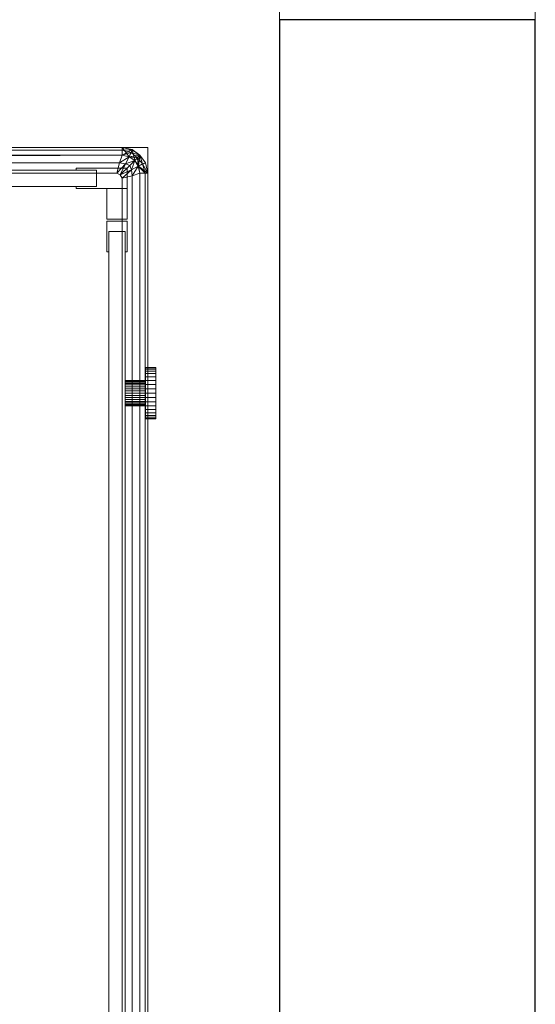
# Model space of a CAD drawing. Header units: metres. Extents: x 391.1 to 427.5, y 12.7 to 29.9.
# Tile 131 of 252: x 408.892 to 409.093, y 21.346 to 21.731. Entities that reach past the tile are written whole.
import ezdxf

# ---------------------------------------------------------------- set-up
doc = ezdxf.new("R2010")
doc.units = ezdxf.units.M
for name, color, linetype, lineweight in [('02_MOBILIARIO', 7, 'Continuous', 18), ('A-GENM-____-OTLN', 7, 'Continuous', 18), ('A-WALL-____-MCUT', 7, 'Continuous', 25), ('A-WALL-____-OTLN', 7, 'Continuous', 25), ('Mobiliario', 7, 'Continuous', 18)]:
    doc.layers.add(name, color=color, linetype=linetype, lineweight=lineweight)

# ---------------------------------------------------------------- blocks, each defined once
blk = doc.blocks.new('Family - Plats de dutxa PS-1-153387-01_CLI_AIRE_PS1')
at = {"layer": '02_MOBILIARIO', "color": 253, "true_color": 0xaaaaaa}
for p, q in [((0.81, 0.80026), (0.01, 0.80026)), ((0.81, 0.80026), (0.01, 0.80026)), ((0.8, 0.79726), (0.021, 0.79426)), ((0.021, 0.79426), (0.8, 0.79726)), ((0.8, 0.80026), (0.41, 0.79926)), ((0.41, 0.79926), (0.8, 0.80026)), ((0.41, 0.79926), (0.8, 0.80026)), ((0.41, 0.80026), (0.8, 0.80026)), ((0.41, 0.79926), (0.8, 0.80026)), ((0.8, 0.80026), (0.41, 0.80026)), ((0.8, 0.79926), (0.41, 0.79926)), ((0.41, 0.79926), (0.8, 0.79926)), ((0.41, 0.79726), (0.8, 0.79726)), ((0.8, 0.79726), (0.41, 0.79726)), ((0.8, 0.79726), (0.41, 0.79726)), ((0.51, 0.80026), (0.8, 0.80026)), ((0.51, 0.80026), (0.8, 0.80026)), ((0.8, 0.79726), (0.51, 0.79726)), ((0.799, 0.79426), (0.8, 0.79726)), ((0.8, 0.79726), (0.799, 0.79426)), ((0.799, 0.79426), (0.80275, 0.79661)), ((0.80275, 0.79661), (0.799, 0.79426)), ((0.8, 0.80026), (0.8, 0.79726)), ((0.8, 0.80026), (0.80398, 0.79943)), ((0.8, 0.80026), (0.804, 0.79941)), ((0.8, 0.80026), (0.804, 0.79941)), ((0.8, 0.80026), (0.8, 0.79926)), ((0.8, 0.79726), (0.8, 0.80026)), ((0.8, 0.80026), (0.804, 0.79941)), ((0.8, 0.80026), (0.80398, 0.79943)), ((0.80398, 0.79943), (0.8, 0.80026)), ((0.80398, 0.79943), (0.8, 0.80026)), ((0.8, 0.80026), (0.80398, 0.79943)), ((0.8, 0.80026), (0.80274, 0.79662)), ((0.80274, 0.79662), (0.8, 0.80026)), ((0.8, 0.79726), (0.8, 0.80026)), ((0.804, 0.79941), (0.8, 0.80026)), ((0.8, 0.80026), (0.8, 0.79926)), ((0.8, 0.79726), (0.80398, 0.79943)), ((0.8, 0.79926), (0.804, 0.79941)), ((0.804, 0.79941), (0.8, 0.79926)), ((0.8, 0.79926), (0.8, 0.79726)), ((0.8, 0.79926), (0.80361, 0.7983)), ((0.80361, 0.7983), (0.8, 0.79926)), ((0.8, 0.79926), (0.8, 0.79726)), ((0.8, 0.79726), (0.80361, 0.7983)), ((0.80361, 0.7983), (0.8, 0.79726)), ((0.80275, 0.79661), (0.8, 0.79726)), ((0.80274, 0.79662), (0.8, 0.79726)), ((0.80275, 0.79661), (0.8, 0.79726)), ((0.8, 0.79726), (0.80275, 0.79661)), ((0.80275, 0.79661), (0.80131, 0.79388)), ((0.80131, 0.79388), (0.80275, 0.79661)), ((0.80398, 0.79943), (0.80274, 0.79662)), ((0.80274, 0.79662), (0.80398, 0.79943)), ((0.805, 0.79526), (0.80274, 0.79662)), ((0.80398, 0.79943), (0.80275, 0.79661)), ((0.80361, 0.7983), (0.80275, 0.79661)), ((0.80275, 0.79661), (0.80361, 0.7983)), ((0.80275, 0.79661), (0.807, 0.79726)), ((0.805, 0.79526), (0.80275, 0.79661)), ((0.805, 0.79526), (0.80275, 0.79661)), ((0.80275, 0.79661), (0.805, 0.79526)), ((0.80275, 0.79661), (0.806, 0.79626)), ((0.806, 0.79626), (0.80275, 0.79661)), ((0.804, 0.79941), (0.80361, 0.7983)), ((0.80361, 0.7983), (0.804, 0.79941)), ((0.80361, 0.7983), (0.806, 0.79626)), ((0.80361, 0.7983), (0.807, 0.79726)), ((0.807, 0.79726), (0.80361, 0.7983)), ((0.806, 0.79626), (0.80361, 0.7983)), ((0.80398, 0.79943), (0.807, 0.79726)), ((0.804, 0.79941), (0.80398, 0.79943)), ((0.807, 0.79726), (0.80398, 0.79943)), ((0.80398, 0.79943), (0.804, 0.79941)), ((0.804, 0.79941), (0.80398, 0.79943)), ((0.80398, 0.79943), (0.807, 0.79726)), ((0.80398, 0.79943), (0.805, 0.79526)), ((0.805, 0.79526), (0.80398, 0.79943)), ((0.804, 0.79941), (0.807, 0.79726)), ((0.804, 0.79941), (0.807, 0.79726)), ((0.804, 0.79941), (0.807, 0.79726)), ((0.807, 0.79726), (0.804, 0.79941)), ((0.807, 0.79726), (0.804, 0.79941)), ((0.805, 0.79526), (0.807, 0.79726)), ((0.807, 0.79726), (0.805, 0.79526)), ((0.807, 0.79726), (0.805, 0.79526)), ((0.807, 0.79726), (0.806, 0.79626)), ((0.806, 0.79626), (0.807, 0.79726)), ((0.807, 0.79726), (0.80635, 0.79302)), ((0.80636, 0.793), (0.807, 0.79726)), ((0.807, 0.79726), (0.80636, 0.793)), ((0.807, 0.79726), (0.80916, 0.79424)), ((0.807, 0.79726), (0.80915, 0.79427)), ((0.80916, 0.79424), (0.807, 0.79726)), ((0.807, 0.79726), (0.80915, 0.79427)), ((0.807, 0.79726), (0.80916, 0.79424)), ((0.80916, 0.79424), (0.807, 0.79726)), ((0.807, 0.79726), (0.80916, 0.79424)), ((0.807, 0.79726), (0.80803, 0.79388)), ((0.80803, 0.79388), (0.807, 0.79726)), ((0.80915, 0.79427), (0.807, 0.79726)), ((0.81, 0.00026), (0.81, 0.80026)), ((0.81, 0.00026), (0.81, 0.80026)), ((0.799, 0.79426), (0.41, 0.79426)), ((0.799, 0.79426), (0.41, 0.79426)), ((0.798, 0.79026), (0.799, 0.79426)), ((0.799, 0.79426), (0.798, 0.79026)), ((0.798, 0.79026), (0.80131, 0.79388)), ((0.80131, 0.79388), (0.798, 0.79026)), ((0.799, 0.79426), (0.80131, 0.79388)), ((0.80131, 0.79388), (0.799, 0.79426)), ((0.80131, 0.79388), (0.79922, 0.78954)), ((0.79922, 0.78954), (0.80131, 0.79388)), ((0.79922, 0.78954), (0.803, 0.79326)), ((0.803, 0.79326), (0.79922, 0.78954)), ((0.80131, 0.79388), (0.805, 0.79526)), ((0.805, 0.79526), (0.80131, 0.79388)), ((0.80131, 0.79388), (0.803, 0.79326)), ((0.803, 0.79326), (0.80131, 0.79388)), ((0.805, 0.79526), (0.803, 0.79326)), ((0.803, 0.79326), (0.805, 0.79526)), ((0.803, 0.79326), (0.80362, 0.79158)), ((0.80362, 0.79158), (0.803, 0.79326)), ((0.805, 0.79526), (0.80362, 0.79158)), ((0.80362, 0.79158), (0.805, 0.79526)), ((0.80362, 0.79158), (0.80635, 0.79302)), ((0.80635, 0.79302), (0.80362, 0.79158)), ((0.80635, 0.79302), (0.804, 0.78926)), ((0.804, 0.78926), (0.80635, 0.79302)), ((0.806, 0.79626), (0.805, 0.79526)), ((0.805, 0.79526), (0.806, 0.79626)), ((0.80635, 0.79302), (0.805, 0.79526)), ((0.80636, 0.793), (0.805, 0.79526)), ((0.80635, 0.79302), (0.805, 0.79526)), ((0.805, 0.79526), (0.80635, 0.79302)), ((0.806, 0.79626), (0.80803, 0.79388)), ((0.806, 0.79626), (0.80635, 0.79302)), ((0.80635, 0.79302), (0.806, 0.79626)), ((0.80803, 0.79388), (0.806, 0.79626)), ((0.80635, 0.79302), (0.80916, 0.79424)), ((0.80635, 0.79302), (0.80803, 0.79388)), ((0.80635, 0.79302), (0.80803, 0.79388)), ((0.807, 0.79026), (0.80635, 0.79302)), ((0.80635, 0.79302), (0.81, 0.79026)), ((0.807, 0.79026), (0.80635, 0.79302)), ((0.809, 0.79026), (0.80635, 0.79302)), ((0.80635, 0.79302), (0.807, 0.79026)), ((0.80635, 0.79302), (0.809, 0.79026)), ((0.80636, 0.793), (0.80916, 0.79424)), ((0.80636, 0.793), (0.80916, 0.79424)), ((0.80636, 0.793), (0.81, 0.79026)), ((0.81, 0.79026), (0.80636, 0.793)), ((0.807, 0.79026), (0.80636, 0.793)), ((0.80803, 0.79388), (0.80915, 0.79427)), ((0.80803, 0.79388), (0.80915, 0.79427)), ((0.81, 0.79026), (0.80803, 0.79388)), ((0.80803, 0.79388), (0.809, 0.79026)), ((0.80803, 0.79388), (0.81, 0.79026)), ((0.809, 0.79026), (0.80803, 0.79388)), ((0.80915, 0.79427), (0.81, 0.79026)), ((0.80916, 0.79424), (0.80915, 0.79427)), ((0.80916, 0.79424), (0.80915, 0.79427)), ((0.81, 0.79026), (0.80915, 0.79427)), ((0.80915, 0.79427), (0.81, 0.79026)), ((0.80915, 0.79427), (0.81, 0.79026)), ((0.80915, 0.79427), (0.80916, 0.79424)), ((0.81, 0.79026), (0.80915, 0.79427)), ((0.80916, 0.79424), (0.81, 0.79026)), ((0.80916, 0.79424), (0.81, 0.79026)), ((0.81, 0.79026), (0.80916, 0.79424)), ((0.80916, 0.79424), (0.81, 0.79026)), ((0.038, 0.79146), (0.79, 0.79146)), ((0.798, 0.79026), (0.41, 0.79026)), ((0.798, 0.79026), (0.41, 0.79026)), ((0.782, 0.79146), (0.782, 0.79226)), ((0.782, 0.79226), (0.802, 0.79226)), ((0.79, 0.79146), (0.782, 0.79146)), ((0.79, 0.78506), (0.79, 0.79146)), ((0.79, 0.79146), (0.79, 0.78506)), ((0.79922, 0.78954), (0.798, 0.79026)), ((0.798, 0.79026), (0.79922, 0.78954)), ((0.79922, 0.78954), (0.80362, 0.79158)), ((0.80362, 0.79158), (0.79922, 0.78954)), ((0.8, 0.78826), (0.79922, 0.78954)), ((0.79922, 0.78954), (0.8, 0.78826)), ((0.80362, 0.79158), (0.8, 0.78826)), ((0.8, 0.78826), (0.80362, 0.79158)), ((0.804, 0.78926), (0.8, 0.78826)), ((0.8, 0.78826), (0.804, 0.78926)), ((0.802, 0.79226), (0.802, 0.78426)), ((0.80362, 0.79158), (0.804, 0.78926)), ((0.804, 0.78926), (0.80362, 0.79158)), ((0.807, 0.79026), (0.804, 0.78926)), ((0.804, 0.78926), (0.807, 0.79026)), ((0.804, 0.40026), (0.804, 0.78926)), ((0.804, 0.40026), (0.804, 0.78926)), ((0.807, 0.79026), (0.81, 0.79026)), ((0.807, 0.01026), (0.807, 0.79026)), ((0.807, 0.79026), (0.81, 0.79026)), ((0.807, 0.79026), (0.807, 0.40026)), ((0.809, 0.79026), (0.807, 0.79026)), ((0.807, 0.79026), (0.807, 0.40026)), ((0.807, 0.40026), (0.807, 0.79026)), ((0.81, 0.79026), (0.807, 0.79026)), ((0.809, 0.79026), (0.807, 0.79026)), ((0.81, 0.79026), (0.809, 0.79026)), ((0.809, 0.79026), (0.809, 0.40026)), ((0.809, 0.79026), (0.809, 0.40026)), ((0.81, 0.79026), (0.809, 0.79026)), ((0.81, 0.79026), (0.81, 0.30026)), ((0.81, 0.79026), (0.81, 0.30026)), ((0.81, 0.30026), (0.81, 0.79026)), ((0.81, 0.79026), (0.81, 0.40026)), ((0.81, 0.79026), (0.81, 0.40026)), ((0.81, 0.79026), (0.81, 0.40026)), ((0.81, 0.79026), (0.81, 0.40026)), ((0.79, 0.78506), (0.038, 0.78506)), ((0.782, 0.78426), (0.782, 0.78506)), ((0.782, 0.78506), (0.79, 0.78506)), ((0.8, 0.40026), (0.8, 0.78826)), ((0.8, 0.40026), (0.8, 0.78826)), ((0.802, 0.78426), (0.782, 0.78426)), ((0.794, 0.78426), (0.802, 0.78426)), ((0.794, 0.77226), (0.794, 0.78426)), ((0.802, 0.78426), (0.802, 0.77226)), ((0.802, 0.77226), (0.794, 0.77226)), ((0.794, 0.75946), (0.794, 0.77146)), ((0.794, 0.77146), (0.802, 0.77146)), ((0.802, 0.77146), (0.802, 0.75946)), ((0.8012, 0.76746), (0.7948, 0.76746)), ((0.7948, 0.76746), (0.7948, 0.75946)), ((0.7948, 0.04106), (0.7948, 0.76746)), ((0.7948, 0.76746), (0.8012, 0.76746)), ((0.8012, 0.75946), (0.8012, 0.76746)), ((0.8012, 0.76746), (0.8012, 0.04106)), ((0.7948, 0.75946), (0.794, 0.75946)), ((0.802, 0.75946), (0.8012, 0.75946)), ((0.8132, 0.71426), (0.8092, 0.71426)), ((0.8092, 0.71426), (0.8092, 0.71411)), ((0.8092, 0.71411), (0.8092, 0.71426)), ((0.8132, 0.71411), (0.8092, 0.71411)), ((0.8092, 0.71411), (0.8092, 0.71366)), ((0.8132, 0.71411), (0.8092, 0.71411)), ((0.8092, 0.71366), (0.8092, 0.71411)), ((0.8132, 0.71366), (0.8092, 0.71366)), ((0.8092, 0.71366), (0.8092, 0.71292)), ((0.8132, 0.71366), (0.8092, 0.71366)), ((0.8092, 0.71292), (0.8092, 0.71366)), ((0.8132, 0.71292), (0.8092, 0.71292)), ((0.8092, 0.71292), (0.8092, 0.71192)), ((0.8132, 0.71292), (0.8092, 0.71292)), ((0.8092, 0.71192), (0.8092, 0.71292)), ((0.8132, 0.71192), (0.8092, 0.71192)), ((0.8092, 0.71192), (0.8092, 0.71069)), ((0.8132, 0.71192), (0.8092, 0.71192)), ((0.8092, 0.71069), (0.8092, 0.71192)), ((0.8132, 0.71426), (0.8132, 0.71411)), ((0.8132, 0.71411), (0.8132, 0.71426)), ((0.8132, 0.71411), (0.8132, 0.71366)), ((0.8132, 0.71366), (0.8132, 0.71411)), ((0.8132, 0.71366), (0.8132, 0.71292)), ((0.8132, 0.71292), (0.8132, 0.71366)), ((0.8132, 0.71292), (0.8132, 0.71192)), ((0.8132, 0.71192), (0.8132, 0.71292)), ((0.8132, 0.71192), (0.8132, 0.71069)), ((0.8132, 0.71069), (0.8132, 0.71192)), ((0.8012, 0.70926), (0.8012, 0.70919)), ((0.8012, 0.70919), (0.8012, 0.70926)), ((0.8092, 0.70926), (0.8012, 0.70926)), ((0.8012, 0.70919), (0.8012, 0.70896)), ((0.8012, 0.70896), (0.8012, 0.70919)), ((0.8092, 0.70919), (0.8012, 0.70919)), ((0.8092, 0.70919), (0.8012, 0.70919)), ((0.8012, 0.70896), (0.8012, 0.70859)), ((0.8012, 0.70859), (0.8012, 0.70896)), ((0.8092, 0.70896), (0.8012, 0.70896)), ((0.8092, 0.70896), (0.8012, 0.70896)), ((0.8012, 0.70859), (0.8012, 0.70809)), ((0.8012, 0.70809), (0.8012, 0.70859)), ((0.8092, 0.70859), (0.8012, 0.70859)), ((0.8092, 0.70859), (0.8012, 0.70859)), ((0.8012, 0.70809), (0.8012, 0.70747)), ((0.8012, 0.70748), (0.8012, 0.70809)), ((0.8092, 0.70809), (0.8012, 0.70809)), ((0.8092, 0.70809), (0.8012, 0.70809)), ((0.8132, 0.71069), (0.8092, 0.71069)), ((0.8092, 0.71069), (0.8092, 0.70926)), ((0.8132, 0.71069), (0.8092, 0.71069)), ((0.8092, 0.70926), (0.8092, 0.71069)), ((0.8092, 0.70919), (0.8092, 0.70926)), ((0.8092, 0.70926), (0.8092, 0.70919)), ((0.8132, 0.70926), (0.8092, 0.70926)), ((0.8092, 0.70926), (0.8092, 0.70768)), ((0.8132, 0.70926), (0.8092, 0.70926)), ((0.8092, 0.70768), (0.8092, 0.70926)), ((0.8092, 0.70896), (0.8092, 0.70919)), ((0.8092, 0.70919), (0.8092, 0.70896)), ((0.8092, 0.70859), (0.8092, 0.70896)), ((0.8092, 0.70896), (0.8092, 0.70859)), ((0.8092, 0.70809), (0.8092, 0.70859)), ((0.8092, 0.70859), (0.8092, 0.70809)), ((0.8092, 0.70748), (0.8092, 0.70809)), ((0.8092, 0.70809), (0.8092, 0.70747)), ((0.8132, 0.71069), (0.8132, 0.70926)), ((0.8132, 0.70926), (0.8132, 0.71069)), ((0.8132, 0.70926), (0.8132, 0.70768)), ((0.8132, 0.70768), (0.8132, 0.70926)), ((0.8012, 0.70676), (0.8012, 0.70748)), ((0.8092, 0.70748), (0.8012, 0.70748)), ((0.8012, 0.70747), (0.8012, 0.70676)), ((0.8092, 0.70747), (0.8012, 0.70747)), ((0.8012, 0.70676), (0.8012, 0.70597)), ((0.8012, 0.70597), (0.8012, 0.70676)), ((0.8092, 0.70676), (0.8012, 0.70676)), ((0.8092, 0.70676), (0.8012, 0.70676)), ((0.8012, 0.70597), (0.8012, 0.70513)), ((0.8012, 0.70513), (0.8012, 0.70597)), ((0.8092, 0.70597), (0.8012, 0.70597)), ((0.8092, 0.70597), (0.8012, 0.70597)), ((0.8012, 0.70513), (0.8012, 0.70426)), ((0.8012, 0.70427), (0.8012, 0.70513)), ((0.8012, 0.70513), (0.8092, 0.70513)), ((0.8092, 0.70513), (0.8012, 0.70513)), ((0.8012, 0.7034), (0.8012, 0.70427)), ((0.8092, 0.70427), (0.8012, 0.70427)), ((0.8012, 0.70426), (0.8012, 0.70339)), ((0.8092, 0.70426), (0.8012, 0.70426)), ((0.8132, 0.70768), (0.8092, 0.70768)), ((0.8092, 0.70768), (0.8092, 0.706)), ((0.8132, 0.70768), (0.8092, 0.70768)), ((0.8092, 0.706), (0.8092, 0.70768)), ((0.8092, 0.70676), (0.8092, 0.70748)), ((0.8092, 0.70747), (0.8092, 0.70676)), ((0.8092, 0.70597), (0.8092, 0.70676)), ((0.8092, 0.70676), (0.8092, 0.70597)), ((0.8132, 0.706), (0.8092, 0.706)), ((0.8092, 0.706), (0.8092, 0.70426)), ((0.8132, 0.706), (0.8092, 0.706)), ((0.8092, 0.70426), (0.8092, 0.706)), ((0.8092, 0.70513), (0.8092, 0.70597)), ((0.8092, 0.70597), (0.8092, 0.70513)), ((0.8092, 0.70513), (0.8092, 0.70426)), ((0.8092, 0.70427), (0.8092, 0.70513)), ((0.8092, 0.7034), (0.8092, 0.70427)), ((0.8092, 0.70426), (0.8092, 0.70339)), ((0.8132, 0.70426), (0.8092, 0.70426)), ((0.8092, 0.70426), (0.8092, 0.70252)), ((0.8132, 0.70426), (0.8092, 0.70426)), ((0.8092, 0.70252), (0.8092, 0.70426)), ((0.8132, 0.70768), (0.8132, 0.706)), ((0.8132, 0.706), (0.8132, 0.70768)), ((0.8132, 0.706), (0.8132, 0.70426)), ((0.8132, 0.70426), (0.8132, 0.706)), ((0.8132, 0.70426), (0.8132, 0.70252)), ((0.8132, 0.70252), (0.8132, 0.70426)), ((0.8012, 0.70255), (0.8012, 0.7034)), ((0.8092, 0.7034), (0.8012, 0.7034)), ((0.8012, 0.70339), (0.8012, 0.70255)), ((0.8092, 0.70339), (0.8012, 0.70339)), ((0.8012, 0.70255), (0.8012, 0.70176)), ((0.8012, 0.70176), (0.8012, 0.70255)), ((0.8092, 0.70255), (0.8012, 0.70255)), ((0.8092, 0.70255), (0.8012, 0.70255)), ((0.8012, 0.70176), (0.8012, 0.70105)), ((0.8012, 0.70105), (0.8012, 0.70176)), ((0.8092, 0.70176), (0.8012, 0.70176)), ((0.8092, 0.70176), (0.8012, 0.70176)), ((0.8012, 0.70105), (0.8012, 0.70043)), ((0.8012, 0.70043), (0.8012, 0.70105)), ((0.8092, 0.70105), (0.8012, 0.70105)), ((0.8092, 0.70105), (0.8012, 0.70105)), ((0.8012, 0.70043), (0.8012, 0.69993)), ((0.8012, 0.69993), (0.8012, 0.70043)), ((0.8092, 0.70043), (0.8012, 0.70043)), ((0.8092, 0.70043), (0.8012, 0.70043)), ((0.8092, 0.70255), (0.8092, 0.7034)), ((0.8092, 0.70339), (0.8092, 0.70255)), ((0.8092, 0.70255), (0.8092, 0.70176)), ((0.8092, 0.70176), (0.8092, 0.70255)), ((0.8092, 0.70252), (0.8132, 0.70252)), ((0.8132, 0.70252), (0.8092, 0.70252)), ((0.8092, 0.70084), (0.8092, 0.70252)), ((0.8092, 0.70252), (0.8092, 0.70084)), ((0.8092, 0.70176), (0.8092, 0.70105)), ((0.8092, 0.70105), (0.8092, 0.70176)), ((0.8092, 0.70105), (0.8092, 0.70043)), ((0.8092, 0.70043), (0.8092, 0.70105)), ((0.8132, 0.70084), (0.8092, 0.70084)), ((0.8092, 0.69926), (0.8092, 0.70084)), ((0.8132, 0.70084), (0.8092, 0.70084)), ((0.8092, 0.70084), (0.8092, 0.69926)), ((0.8092, 0.70043), (0.8092, 0.69993)), ((0.8092, 0.69993), (0.8092, 0.70043)), ((0.8132, 0.70252), (0.8132, 0.70084)), ((0.8132, 0.70084), (0.8132, 0.70252)), ((0.8132, 0.70084), (0.8132, 0.69926)), ((0.8132, 0.69926), (0.8132, 0.70084)), ((0.8012, 0.69993), (0.8012, 0.69956)), ((0.8012, 0.69956), (0.8012, 0.69993)), ((0.8092, 0.69993), (0.8012, 0.69993)), ((0.8092, 0.69993), (0.8012, 0.69993)), ((0.8012, 0.69956), (0.8012, 0.69934)), ((0.8012, 0.69934), (0.8012, 0.69956)), ((0.8092, 0.69956), (0.8012, 0.69956)), ((0.8092, 0.69956), (0.8012, 0.69956)), ((0.8012, 0.69934), (0.8012, 0.69926)), ((0.8012, 0.69926), (0.8012, 0.69934)), ((0.8092, 0.69934), (0.8012, 0.69934)), ((0.8092, 0.69934), (0.8012, 0.69934)), ((0.8092, 0.69926), (0.8012, 0.69926)), ((0.8092, 0.69993), (0.8092, 0.69956)), ((0.8092, 0.69956), (0.8092, 0.69993)), ((0.8092, 0.69956), (0.8092, 0.69934)), ((0.8092, 0.69934), (0.8092, 0.69956)), ((0.8092, 0.69934), (0.8092, 0.69926)), ((0.8092, 0.69926), (0.8092, 0.69934)), ((0.8132, 0.69926), (0.8092, 0.69926)), ((0.8092, 0.69783), (0.8092, 0.69926)), ((0.8132, 0.69926), (0.8092, 0.69926)), ((0.8092, 0.69926), (0.8092, 0.69783)), ((0.8132, 0.69783), (0.8092, 0.69783)), ((0.8092, 0.6966), (0.8092, 0.69783)), ((0.8132, 0.69783), (0.8092, 0.69783)), ((0.8092, 0.69783), (0.8092, 0.6966)), ((0.8132, 0.6966), (0.8092, 0.6966)), ((0.8092, 0.6956), (0.8092, 0.6966)), ((0.8132, 0.6966), (0.8092, 0.6966)), ((0.8092, 0.6966), (0.8092, 0.6956)), ((0.8132, 0.69926), (0.8132, 0.69783)), ((0.8132, 0.69783), (0.8132, 0.69926)), ((0.8132, 0.69783), (0.8132, 0.6966)), ((0.8132, 0.6966), (0.8132, 0.69783)), ((0.8132, 0.6966), (0.8132, 0.6956)), ((0.8132, 0.6956), (0.8132, 0.6966)), ((0.8132, 0.6956), (0.8092, 0.6956)), ((0.8092, 0.69486), (0.8092, 0.6956)), ((0.8132, 0.6956), (0.8092, 0.6956)), ((0.8092, 0.6956), (0.8092, 0.69486)), ((0.8132, 0.69486), (0.8092, 0.69486)), ((0.8092, 0.69441), (0.8092, 0.69486)), ((0.8132, 0.69486), (0.8092, 0.69486)), ((0.8092, 0.69486), (0.8092, 0.69441)), ((0.8132, 0.69441), (0.8092, 0.69441)), ((0.8092, 0.69426), (0.8092, 0.69441)), ((0.8132, 0.69441), (0.8092, 0.69441)), ((0.8092, 0.69441), (0.8092, 0.69426)), ((0.8132, 0.69426), (0.8092, 0.69426)), ((0.8132, 0.6956), (0.8132, 0.69486)), ((0.8132, 0.69486), (0.8132, 0.6956)), ((0.8132, 0.69486), (0.8132, 0.69441)), ((0.8132, 0.69441), (0.8132, 0.69486)), ((0.8132, 0.69441), (0.8132, 0.69426)), ((0.8132, 0.69426), (0.8132, 0.69441))]:
    blk.add_line(p, q, dxfattribs=at)
at = {"layer": 'Mobiliario', "color": 253, "true_color": 0xaaaaaa}
for p, q in [((0.79, 0.79146), (0.038, 0.79146)), ((0.802, 0.79226), (0.782, 0.79226)), ((0.782, 0.79226), (0.782, 0.79146)), ((0.782, 0.79146), (0.79, 0.79146)), ((0.79, 0.79146), (0.79, 0.78506)), ((0.79, 0.78506), (0.79, 0.79146)), ((0.802, 0.78426), (0.802, 0.79226)), ((0.038, 0.78506), (0.79, 0.78506)), ((0.79, 0.78506), (0.782, 0.78506)), ((0.782, 0.78506), (0.782, 0.78426)), ((0.782, 0.78426), (0.802, 0.78426)), ((0.794, 0.78426), (0.794, 0.77226)), ((0.802, 0.78426), (0.794, 0.78426)), ((0.802, 0.77226), (0.802, 0.78426)), ((0.794, 0.77226), (0.802, 0.77226)), ((0.794, 0.77146), (0.794, 0.75946)), ((0.802, 0.77146), (0.794, 0.77146)), ((0.802, 0.75946), (0.802, 0.77146)), ((0.7948, 0.75946), (0.7948, 0.76746)), ((0.7948, 0.76746), (0.8012, 0.76746)), ((0.8012, 0.76746), (0.7948, 0.76746)), ((0.7948, 0.76746), (0.7948, 0.04106)), ((0.8012, 0.76746), (0.8012, 0.75946)), ((0.8012, 0.04106), (0.8012, 0.76746)), ((0.794, 0.75946), (0.7948, 0.75946)), ((0.8012, 0.75946), (0.802, 0.75946))]:
    blk.add_line(p, q, dxfattribs=at)
blk = doc.blocks.new('Family - Evans P-1-153632-01_CLI_AIRE_PS1')
at = {"layer": 'A-WALL-____-MCUT', "color": 253, "true_color": 0xaaaaaa}
for p, q in [((0.89997, 0.1), (0, 0.1)), ((0.89997, 0), (0.89997, 0.1)), ((0, 0), (0.89997, 0))]:
    blk.add_line(p, q, dxfattribs=at)
at = {"layer": 'A-WALL-____-OTLN', "color": 253, "true_color": 0xaaaaaa}
for p, q in [((0.89997, 0.1), (0, 0.1)), ((0.89997, 0), (0.89997, 0.1)), ((0, 0), (0.89997, 0))]:
    blk.add_line(p, q, dxfattribs=at)
at = {"layer": 'A-WALL-____-OTLN', "color": 253, "lineweight": 18, "true_color": 0xaaaaaa}
blk.add_line((0, 0), (3.32, 0), dxfattribs=at)
blk = doc.blocks.new('Family - Vano de puerta PS-1-153636-01_CLI_AIRE_PS1')
at = {"layer": 'A-GENM-____-OTLN', "color": 253, "true_color": 0xaaaaaa}
for p, q in [((408.99319, 22.44074), (408.99319, 21.7307)), ((408.99319, 21.7307), (408.99319, 22.44074)), ((409.09319, 21.7307), (409.09319, 22.44074)), ((409.09319, 22.44074), (409.09319, 21.7307)), ((408.99319, 21.7307), (409.09319, 21.7307)), ((408.99319, 21.7307), (409.09319, 21.7307))]:
    blk.add_line(p, q, dxfattribs=at)
blk = doc.blocks.new('LONDR55-XX_ZZ-ARQ-CAA-M3D-Londres55_ifc-1-01_CLI_AIRE_PS1')
at = {"layer": '02_MOBILIARIO', "color": 253, "lineweight": 18, "true_color": 0xaaaaaa}
blk.add_blockref('Family - Plats de dutxa PS-1-153387-01_CLI_AIRE_PS1', (408.13172, 20.88048), dxfattribs=at)
at = {"layer": 'A-GENM-____-OTLN', "color": 253, "lineweight": 18, "true_color": 0xaaaaaa}
blk.add_blockref('Family - Vano de puerta PS-1-153636-01_CLI_AIRE_PS1', (0, 0), dxfattribs=at)
at = {"layer": 'A-WALL-____-OTLN', "color": 253, "lineweight": 18, "true_color": 0xaaaaaa, "rotation": 90}
blk.add_blockref('Family - Evans P-1-153632-01_CLI_AIRE_PS1', (409.09319, 20.83074), dxfattribs=at)

msp = doc.modelspace()

# ---------------------------------------------------------------- block references
at = {"lineweight": 5}
msp.add_blockref('LONDR55-XX_ZZ-ARQ-CAA-M3D-Londres55_ifc-1-01_CLI_AIRE_PS1', (0, 0), dxfattribs=at)

doc.saveas('drawing.dxf')
